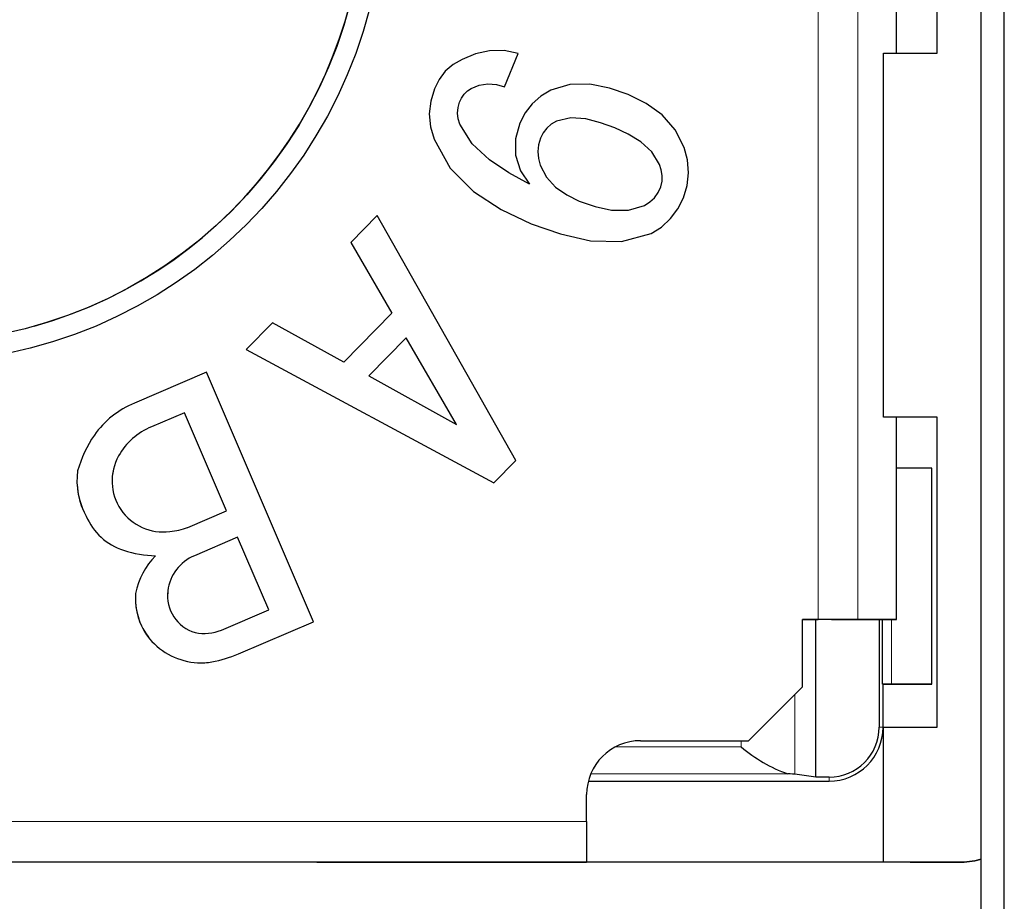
# Model space of a CAD drawing. Header units: millimetres. Extents: x 17 to 414, y 5 to 292.
# Tile 12 of 53: x 197.54 to 201.19, y 34.08 to 37.35. Entities that reach past the tile are written whole.
import ezdxf

# ---------------------------------------------------------------- set-up
doc = ezdxf.new("R2010")
doc.units = ezdxf.units.MM

msp = doc.modelspace()

# ---------------------------------------------------------------- linework, layer by layer
at = {"color": 7, "linetype": 'Continuous', "lineweight": 25}
for p, q in [((201.1045, 27.9221), (201.1045, 47.9191)), ((201.1904, 27.9222), (201.1904, 47.9192)), ((200.7902, 37.226), (200.7902, 38.426)), ((200.9419, 37.226), (200.9419, 38.426)), ((199.282, 37.2348), (199.2297, 37.2228)), ((199.3356, 37.2357), (199.282, 37.2348)), ((199.388, 37.2244), (199.3356, 37.2357)), ((199.1801, 37.2023), (199.1466, 37.184)), ((199.2297, 37.2228), (199.1801, 37.2023)), ((199.338, 37.1009), (199.388, 37.2244)), ((199.338, 37.1009), (199.388, 37.2244)), ((199.388, 37.2244), (199.388, 37.2244)), ((200.7419, 35.876), (200.7419, 37.226)), ((200.7419, 37.226), (200.9419, 37.226)), ((199.1466, 37.184), (199.118, 37.1586)), ((199.0954, 37.1278), (199.0785, 37.0935)), ((199.118, 37.1586), (199.0954, 37.1278)), ((199.0785, 37.0935), (199.0641, 37.0477)), ((199.1997, 37.0854), (199.2139, 37.0948)), ((199.1997, 37.0854), (199.2139, 37.0948)), ((199.2139, 37.0948), (199.2438, 37.1064)), ((199.2139, 37.0948), (199.2438, 37.1064)), ((199.2139, 37.0948), (199.2139, 37.0948)), ((199.2438, 37.1064), (199.2753, 37.1119)), ((199.2438, 37.1064), (199.2753, 37.1119)), ((199.2438, 37.1064), (199.2438, 37.1064)), ((199.2753, 37.1119), (199.3072, 37.1098)), ((199.2753, 37.1119), (199.2753, 37.1119)), ((199.2753, 37.1119), (199.3072, 37.1098)), ((199.3072, 37.1098), (199.338, 37.1009)), ((199.3072, 37.1098), (199.3072, 37.1098)), ((199.3072, 37.1098), (199.338, 37.1009)), ((199.338, 37.1009), (199.338, 37.1009)), ((199.5096, 37.088), (199.4727, 37.0659)), ((199.58, 37.1095), (199.5096, 37.088)), ((199.6537, 37.1102), (199.58, 37.1095)), ((199.7262, 37.0961), (199.6537, 37.1102)), ((199.7961, 37.0722), (199.7262, 37.0961)), ((199.1712, 37.0435), (199.1785, 37.0589)), ((199.1712, 37.0435), (199.1785, 37.0589)), ((199.1785, 37.0589), (199.1879, 37.0731)), ((199.1785, 37.0589), (199.1879, 37.0731)), ((199.1785, 37.0589), (199.1785, 37.0589)), ((199.1879, 37.0731), (199.1997, 37.0854)), ((199.1879, 37.0731), (199.1997, 37.0854)), ((199.1879, 37.0731), (199.1879, 37.0731)), ((199.1997, 37.0854), (199.1997, 37.0854)), ((199.4727, 37.0659), (199.4403, 37.0378)), ((199.8622, 37.0394), (199.7961, 37.0722)), ((199.0641, 37.0477), (199.0585, 37.0002)), ((199.1638, 37.0029), (199.1653, 37.0236)), ((199.1638, 37.0029), (199.1653, 37.0236)), ((199.1653, 37.0236), (199.1712, 37.0435)), ((199.1653, 37.0236), (199.1712, 37.0435)), ((199.1653, 37.0236), (199.1653, 37.0236)), ((199.1712, 37.0435), (199.1712, 37.0435)), ((199.4403, 37.0378), (199.4137, 37.0042)), ((199.9221, 36.9965), (199.8622, 37.0394)), ((199.0585, 37.0002), (199.063, 36.9525)), ((199.0585, 37.0002), (199.0585, 37.0002)), ((199.0585, 37.0002), (199.063, 36.9525)), ((199.166, 36.9822), (199.1638, 37.0029)), ((199.1716, 36.9622), (199.166, 36.9822)), ((199.4137, 37.0042), (199.3941, 36.966)), ((199.5838, 36.9861), (199.5297, 36.9736)), ((199.5838, 36.9861), (199.5297, 36.9736)), ((199.6394, 36.9815), (199.5838, 36.9861)), ((199.5838, 36.9861), (199.5838, 36.9861)), ((199.6394, 36.9815), (199.5838, 36.9861)), ((199.6936, 36.9678), (199.6394, 36.9815)), ((199.6394, 36.9815), (199.6394, 36.9815)), ((199.6936, 36.9678), (199.6394, 36.9815)), ((199.9707, 36.9412), (199.9221, 36.9965)), ((199.063, 36.9525), (199.0771, 36.9067)), ((199.063, 36.9525), (199.063, 36.9525)), ((199.063, 36.9525), (199.0771, 36.9067)), ((199.2174, 36.8888), (199.1716, 36.9622)), ((199.3941, 36.966), (199.378, 36.9076)), ((199.4942, 36.9474), (199.4809, 36.9297)), ((199.4942, 36.9474), (199.4809, 36.9297)), ((199.5108, 36.962), (199.4942, 36.9474)), ((199.5108, 36.962), (199.4942, 36.9474)), ((199.4942, 36.9474), (199.4942, 36.9474)), ((199.5297, 36.9736), (199.5108, 36.962)), ((199.5297, 36.9736), (199.5108, 36.962)), ((199.5108, 36.962), (199.5108, 36.962)), ((199.5297, 36.9736), (199.5297, 36.9736)), ((199.7461, 36.9487), (199.6936, 36.9678)), ((199.6936, 36.9678), (199.6936, 36.9678)), ((199.7461, 36.9487), (199.6936, 36.9678)), ((199.7963, 36.9257), (199.7461, 36.9487)), ((199.7461, 36.9487), (199.7461, 36.9487)), ((199.7963, 36.9257), (199.7461, 36.9487)), ((200.004, 36.8755), (199.9707, 36.9412)), ((199.0771, 36.9067), (199.136, 36.7994)), ((199.0771, 36.9067), (199.0771, 36.9067)), ((199.0771, 36.9067), (199.136, 36.7994)), ((199.378, 36.9076), (199.378, 36.8473)), ((199.4708, 36.9099), (199.4634, 36.8857)), ((199.4708, 36.9099), (199.4634, 36.8857)), ((199.4809, 36.9297), (199.4708, 36.9099)), ((199.4809, 36.9297), (199.4708, 36.9099)), ((199.4708, 36.9099), (199.4708, 36.9099)), ((199.4809, 36.9297), (199.4809, 36.9297)), ((199.8434, 36.897), (199.7963, 36.9257)), ((199.7963, 36.9257), (199.7963, 36.9257)), ((199.8434, 36.897), (199.7963, 36.9257)), ((199.2817, 36.8305), (199.2174, 36.8888)), ((199.4634, 36.8857), (199.4607, 36.8605)), ((199.4634, 36.8857), (199.4607, 36.8605)), ((199.4634, 36.8857), (199.4634, 36.8857)), ((199.8842, 36.8601), (199.8434, 36.897)), ((199.8434, 36.897), (199.8434, 36.897)), ((199.8842, 36.8601), (199.8434, 36.897)), ((200.0161, 36.8296), (200.004, 36.8755)), ((199.378, 36.8473), (199.3963, 36.7898)), ((199.378, 36.8473), (199.378, 36.8473)), ((199.378, 36.8473), (199.3963, 36.7898)), ((199.4607, 36.8605), (199.463, 36.8353)), ((199.463, 36.8353), (199.4695, 36.8107)), ((199.9122, 36.8128), (199.8842, 36.8601)), ((199.8842, 36.8601), (199.8842, 36.8601)), ((199.9122, 36.8128), (199.8842, 36.8601)), ((199.136, 36.7994), (199.2227, 36.7126)), ((199.136, 36.7994), (199.136, 36.7994)), ((199.136, 36.7994), (199.2227, 36.7126)), ((199.3539, 36.7821), (199.2817, 36.8305)), ((199.4695, 36.8107), (199.4932, 36.7659)), ((199.9181, 36.7924), (199.9122, 36.8128)), ((199.9122, 36.8128), (199.9122, 36.8128)), ((199.9181, 36.7924), (199.9122, 36.8128)), ((200.0199, 36.7823), (200.0161, 36.8296)), ((199.4296, 36.7393), (199.3539, 36.7821)), ((199.3963, 36.7898), (199.4296, 36.7393)), ((199.3963, 36.7898), (199.3963, 36.7898)), ((199.3963, 36.7898), (199.4296, 36.7393)), ((199.4932, 36.7659), (199.5271, 36.7283)), ((199.922, 36.7716), (199.9181, 36.7924)), ((199.9181, 36.7924), (199.9181, 36.7924)), ((199.922, 36.7716), (199.9181, 36.7924)), ((199.9219, 36.7504), (199.922, 36.7716)), ((200.0147, 36.7351), (200.0199, 36.7823)), ((200.0147, 36.7351), (200.0199, 36.7823)), ((200.0199, 36.7823), (200.0199, 36.7823)), ((199.5271, 36.7283), (199.5689, 36.6996)), ((199.9067, 36.7086), (199.9173, 36.7296)), ((199.9173, 36.7296), (199.9219, 36.7504)), ((200.0007, 36.6897), (200.0147, 36.7351)), ((200.0007, 36.6897), (200.0147, 36.7351)), ((200.0147, 36.7351), (200.0147, 36.7351)), ((199.2227, 36.7126), (199.3254, 36.6453)), ((199.2227, 36.7126), (199.2227, 36.7126)), ((199.2227, 36.7126), (199.3254, 36.6453)), ((199.5689, 36.6996), (199.6145, 36.6772)), ((199.8759, 36.6737), (199.8934, 36.6893)), ((199.8934, 36.6893), (199.9067, 36.7086)), ((199.9804, 36.6487), (200.0007, 36.6897)), ((199.9804, 36.6487), (200.0007, 36.6897)), ((200.0007, 36.6897), (200.0007, 36.6897)), ((199.6145, 36.6772), (199.6734, 36.6566)), ((199.6734, 36.6566), (199.7344, 36.6439)), ((199.7967, 36.6433), (199.8563, 36.6606)), ((199.8563, 36.6606), (199.8759, 36.6737)), ((199.9533, 36.612), (199.9804, 36.6487)), ((199.9533, 36.612), (199.9804, 36.6487)), ((199.9804, 36.6487), (199.9804, 36.6487)), ((198.8659, 36.623), (198.7679, 36.524)), ((199.3789, 35.715), (198.8659, 36.623)), ((199.3254, 36.6453), (199.4366, 36.593)), ((199.3254, 36.6453), (199.3254, 36.6453)), ((199.3254, 36.6453), (199.4366, 36.593)), ((199.7344, 36.6439), (199.7967, 36.6433)), ((199.9198, 36.5809), (199.9533, 36.612)), ((199.9198, 36.5809), (199.9533, 36.612)), ((199.9533, 36.612), (199.9533, 36.612)), ((199.4366, 36.593), (199.5447, 36.555)), ((199.4366, 36.593), (199.4366, 36.593)), ((199.4366, 36.593), (199.5447, 36.555)), ((199.8808, 36.5569), (199.9198, 36.5809)), ((199.8808, 36.5569), (199.9198, 36.5809)), ((199.9198, 36.5809), (199.9198, 36.5809)), ((199.5447, 36.555), (199.6566, 36.5301)), ((199.5447, 36.555), (199.5447, 36.555)), ((199.5447, 36.555), (199.6566, 36.5301)), ((199.7709, 36.5267), (199.8808, 36.5569)), ((199.7709, 36.5267), (199.8808, 36.5569)), ((199.8808, 36.5569), (199.8808, 36.5569)), ((198.7679, 36.524), (198.9199, 36.262)), ((198.7679, 36.524), (198.7679, 36.524)), ((198.7679, 36.524), (198.9199, 36.262)), ((199.6566, 36.5301), (199.7709, 36.5267)), ((199.6566, 36.5301), (199.6566, 36.5301)), ((199.6566, 36.5301), (199.7709, 36.5267)), ((199.7709, 36.5267), (199.7709, 36.5267)), ((198.9199, 36.262), (198.7419, 36.08)), ((198.4769, 36.226), (198.3799, 36.127)), ((198.7419, 36.08), (198.4769, 36.226)), ((198.9729, 36.17), (198.8349, 36.029)), ((198.9729, 36.17), (198.8349, 36.029)), ((199.1599, 35.849), (198.9729, 36.17)), ((198.9729, 36.17), (198.9729, 36.17)), ((199.1599, 35.849), (198.9729, 36.17)), ((198.3799, 36.127), (199.2979, 35.632)), ((198.3799, 36.127), (198.3799, 36.127)), ((198.3799, 36.127), (199.2979, 35.632)), ((198.2329, 36.042), (197.9659, 35.928)), ((198.6289, 35.117), (198.2329, 36.042)), ((198.8349, 36.029), (199.1599, 35.849)), ((198.1509, 35.892), (198.0289, 35.84)), ((198.1509, 35.892), (198.0289, 35.84)), ((198.3069, 35.528), (198.1509, 35.892)), ((198.1509, 35.892), (198.1509, 35.892)), ((198.3069, 35.528), (198.1509, 35.892)), ((200.7902, 35.876), (200.7419, 35.876)), ((200.9419, 35.876), (200.7419, 35.876)), ((200.9419, 35.876), (200.7419, 35.876)), ((200.7419, 35.876), (200.7419, 35.876)), ((200.7419, 35.876), (200.7419, 35.876)), ((200.7902, 35.126), (200.7902, 35.876)), ((200.9419, 34.726), (200.9419, 35.876)), ((198.0289, 35.84), (198.0289, 35.84)), ((199.2979, 35.632), (199.3789, 35.715)), ((199.2979, 35.632), (199.3789, 35.715)), ((199.3789, 35.715), (199.3789, 35.715)), ((200.9219, 34.886), (200.9219, 35.686)), ((200.9219, 34.886), (200.9219, 35.686)), ((200.9219, 35.686), (200.9219, 35.686)), ((197.7527, 35.6274), (197.7527, 35.6274)), ((199.2979, 35.632), (199.2979, 35.632)), ((198.1629, 35.467), (198.3069, 35.528)), ((197.7869, 35.509), (197.7869, 35.509)), ((198.3479, 35.431), (198.1879, 35.362)), ((198.3479, 35.431), (198.1879, 35.362)), ((198.4639, 35.161), (198.3479, 35.431)), ((198.3479, 35.431), (198.3479, 35.431)), ((198.4639, 35.161), (198.3479, 35.431)), ((198.0889, 35.232), (198.088, 35.2073)), ((197.9694, 35.1914), (197.9694, 35.1914)), ((198.2879, 35.086), (198.4639, 35.161)), ((198.3509, 34.998), (198.6289, 35.117)), ((198.3509, 34.998), (198.6289, 35.117)), ((198.6289, 35.117), (198.6289, 35.117)), ((200.5004, 35.126), (200.4419, 35.126)), ((200.4419, 34.876), (200.4419, 35.126)), ((200.4419, 34.876), (200.4419, 35.126)), ((200.4419, 35.126), (200.4419, 35.126)), ((200.4419, 35.126), (200.5004, 35.126)), ((200.4919, 34.5409), (200.4919, 35.126)), ((200.5495, 35.126), (200.6827, 35.126)), ((200.7902, 35.126), (200.6478, 35.126)), ((200.6827, 35.126), (200.741, 35.126)), ((200.726, 35.126), (200.726, 34.726)), ((200.7383, 34.886), (200.7383, 35.126)), ((200.741, 35.126), (200.7902, 35.126)), ((198.2529, 34.968), (198.2529, 34.968)), ((200.2419, 34.676), (200.4419, 34.876)), ((200.2419, 34.676), (200.4419, 34.876)), ((200.4419, 34.876), (200.4419, 34.876)), ((200.7383, 34.886), (200.7409, 34.886)), ((200.7719, 34.886), (200.7383, 34.886)), ((200.7409, 34.886), (200.9219, 34.886)), ((200.7409, 34.886), (200.7409, 34.886)), ((200.7409, 34.726), (200.7409, 34.886)), ((200.9219, 34.886), (200.9219, 34.886)), ((200.7419, 34.226), (200.7419, 34.726)), ((200.7419, 34.726), (200.9419, 34.726)), ((199.8419, 34.676), (200.2419, 34.676)), ((199.8419, 34.676), (200.1919, 34.676)), ((200.1919, 34.676), (200.2419, 34.676)), ((200.1919, 34.676), (200.1919, 34.676)), ((200.2419, 34.676), (200.2419, 34.676)), ((200.4919, 34.5409), (200.4138, 34.5518)), ((200.5409, 34.5409), (200.4919, 34.5409)), ((199.6482, 34.526), (200.5409, 34.526)), ((199.6482, 34.526), (200.5409, 34.526)), ((199.6419, 34.376), (199.6419, 34.476)), ((199.6419, 34.376), (199.6419, 34.476)), ((199.6419, 34.376), (199.6419, 34.326)), ((199.6419, 34.376), (199.6419, 34.226)), ((199.6419, 34.326), (199.6419, 34.326)), ((199.6419, 34.326), (199.6419, 34.226)), ((199.6419, 34.226), (194.6419, 34.226)), ((198.6919, 34.226), (195.5919, 34.226)), ((198.6419, 34.226), (198.6919, 34.226)), ((198.6419, 34.226), (199.3419, 34.226)), ((198.6419, 34.226), (198.6419, 34.226)), ((198.6919, 34.226), (198.6919, 34.226)), ((199.3419, 34.226), (199.6419, 34.226)), ((200.8419, 34.226), (199.3419, 34.226)), ((200.7419, 34.226), (199.3419, 34.226)), ((199.6419, 34.226), (199.6419, 34.226)), ((201.0419, 34.226), (200.7419, 34.226)), ((200.7419, 34.226), (200.7419, 34.226))]:
    msp.add_line(p, q, dxfattribs=at)
at = {"color": 8, "linetype": 'Continuous', "lineweight": 18}
for p, q in [((200.5004, 35.126), (200.5004, 40.526)), ((200.6478, 35.126), (200.6478, 40.526)), ((197.9069, 35.732), (197.9069, 35.732)), ((197.9249, 35.382), (197.9249, 35.382)), ((198.1879, 35.362), (198.1879, 35.362)), ((198.0889, 35.232), (198.0889, 35.232)), ((200.7719, 34.886), (200.7719, 35.126)), ((198.0219, 35.054), (198.0219, 35.054)), ((198.3509, 34.998), (198.3509, 34.998)), ((198.1999, 34.965), (198.1999, 34.965)), ((200.7409, 34.726), (200.7409, 34.886)), ((200.4138, 34.5518), (200.4138, 34.8479)), ((200.726, 34.726), (200.7409, 34.726)), ((200.7409, 34.726), (200.7409, 34.726)), ((200.2153, 34.6531), (199.7489, 34.6531)), ((199.8419, 34.676), (199.8419, 34.676)), ((200.2153, 34.6531), (200.2153, 34.676)), ((200.3875, 34.5531), (199.6573, 34.5531)), ((200.5409, 34.5409), (200.5409, 34.526)), ((200.5409, 34.526), (200.5409, 34.526)), ((199.6419, 34.476), (199.6419, 34.476)), ((194.6419, 34.376), (199.6419, 34.376)), ((201.0419, 34.226), (201.0419, 34.226))]:
    msp.add_line(p, q, dxfattribs=at)
at = {"color": 7, "linetype": 'Continuous', "lineweight": 25, "flags": 128}
for points in [[(200.9219, 35.686), (200.919, 35.686), (200.9105, 35.686), (200.8966, 35.686), (200.8779, 35.686), (200.8552, 35.686), (200.8293, 35.686), (200.8011, 35.686), (200.7902, 35.686)], [(200.6478, 35.126), (200.6408, 35.126), (200.6297, 35.126), (200.6146, 35.126), (200.5962, 35.126), (200.5749, 35.126), (200.5513, 35.126), (200.5262, 35.126), (200.5004, 35.126)], [(200.5495, 35.126), (200.5472, 35.126), (200.5435, 35.126), (200.5385, 35.126), (200.5323, 35.126), (200.5252, 35.126), (200.5174, 35.126), (200.509, 35.126), (200.5004, 35.126)], [(200.9219, 34.886), (200.919, 34.886), (200.9105, 34.886), (200.8966, 34.886), (200.8779, 34.886), (200.8552, 34.886), (200.8293, 34.886), (200.8011, 34.886), (200.7719, 34.886)], [(200.8419, 34.226), (200.8809, 34.226), (200.9184, 34.226), (200.953, 34.226), (200.9833, 34.226), (201.0082, 34.226), (201.0267, 34.226), (201.038, 34.226), (201.0419, 34.226)], [(201.1045, 34.2361), (201.0809, 34.2299), (201.0419, 34.226)], [(201.0419, 34.226), (201.0809, 34.2299), (201.1045, 34.2361)]]:
    msp.add_lwpolyline(points, dxfattribs=at)
at = {"color": 7, "linetype": 'Continuous', "lineweight": 25}
for radius in [1.75, 1.675]:
    msp.add_circle((197.1419, 37.826), radius, dxfattribs=at)
for centre, radius, start, end in [((197.1419, 37.826), 1.675, 285.6498, 2.8212), ((198.0957, 35.6127), 0.341, 112.3765, 144.8493), ((198.175, 35.5603), 0.436, 145.2132, 164.4682), ((198.1203, 35.6138), 0.244, 112.012, 151.0214), ((198.1203, 35.6138), 0.244, 112.012, 151.0214), ((198.0716, 35.6393), 0.189, 150.628, 277.6914), ((198.0716, 35.6393), 0.189, 150.628, 182.8212), ((198.0204, 35.6406), 0.268, 172.1777, 209.3909), ((198.0204, 35.6406), 0.268, 182.8212, 209.3909), ((197.9936, 35.5952), 0.224, 202.629, 252.1249), ((197.9936, 35.5952), 0.224, 202.629, 252.1249), ((198.0821, 35.6695), 0.218, 273.8738, 291.7348), ((198.0568, 35.8028), 0.441, 252.5962, 268.3231), ((198.0568, 35.8028), 0.441, 252.5962, 268.3231), ((198.2379, 35.1699), 0.273, 135.2809, 168.9998), ((198.2515, 35.2109), 0.164, 112.8294, 172.5893), ((198.2515, 35.2109), 0.164, 112.8294, 172.5893), ((198.2308, 35.2143), 0.143, 172.898, 253.797), ((198.2061, 35.2031), 0.237, 175.42, 218.9771), ((198.2061, 35.2031), 0.237, 182.8212, 218.9771), ((198.2247, 35.2395), 0.166, 258.2379, 292.364), ((198.213, 35.2137), 0.249, 219.8806, 266.9893), ((198.213, 35.2137), 0.249, 219.8806, 266.9893), ((198.1486, 35.4836), 0.526, 281.4297, 292.6113), ((198.1486, 35.4836), 0.526, 281.4297, 292.6113), ((198.2117, 35.2258), 0.261, 267.4029, 279.0765), ((198.2117, 35.2258), 0.261, 267.4029, 279.0765), ((200.5409, 34.726), 0.1852, 270, 0), ((200.5409, 34.726), 0.2, 270, 360), ((199.8419, 34.476), 0.2, 90, 180), ((199.8419, 34.476), 0.2, 90, 180), ((200.5795, 35.082), 0.5627, 229.6664, 250.0478)]:
    msp.add_arc(centre, radius, start, end, dxfattribs=at)
at = {"color": 8, "linetype": 'Continuous', "lineweight": 18}
msp.add_arc((200.5409, 34.726), 0.2, 270, 0, dxfattribs=at)
at = {"color": 7, "linetype": 'Continuous', "lineweight": 25}
msp.add_ellipse((200.2153, 34.5513), major_axis=(0.2, 0), ratio=0.017456, start_param=0.124355, end_param=0.533705, dxfattribs=at)

doc.saveas('drawing.dxf')
